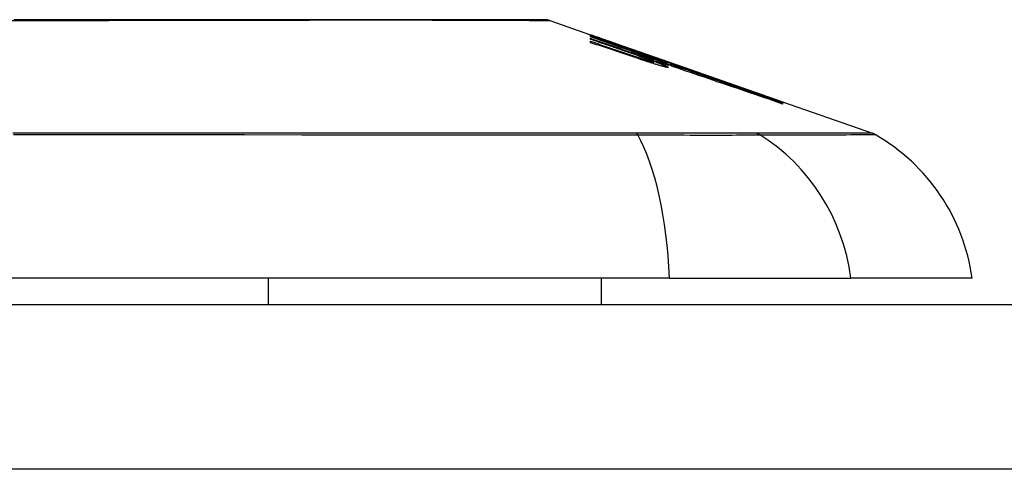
# Model space of a CAD drawing. Header units: inches. Extents: x 17 to 386, y 34 to 183.
# Tile 32 of 95: x 84.488 to 85.079, y 182.51 to 182.78. Entities that reach past the tile are written whole.
import ezdxf

# ---------------------------------------------------------------- set-up
doc = ezdxf.new("R2010")
doc.units = ezdxf.units.IN
doc.header["$MEASUREMENT"] = 0
doc.layers.add('Visible Edges(ANSI)', color=7, linetype='Continuous', lineweight=25)
doc.layers.add('Visible Tangent Edges(ANSI)', color=7, linetype='Continuous', lineweight=25)

msp = doc.modelspace()

# ---------------------------------------------------------------- linework, layer by layer
at = {"layer": 'Visible Edges(ANSI)'}
for p, q in [((84.80582, 182.77946), (84.83027, 182.77091)), ((84.83027, 182.77088), (84.83027, 182.77091)), ((84.83027, 182.77025), (84.83027, 182.77061)), ((84.83027, 182.76961), (84.83027, 182.77005)), ((84.84902, 182.76307), (84.83027, 182.76961)), ((84.83027, 182.76809), (84.83027, 182.76874)), ((84.83027, 182.76612), (84.83027, 182.76695)), ((84.83679, 182.76862), (84.87815, 182.75415)), ((84.84652, 182.76506), (84.84652, 182.76509)), ((84.84652, 182.76506), (84.84652, 182.76483)), ((84.85352, 182.76269), (84.85352, 182.76247)), ((84.86046, 182.76017), (84.86046, 182.76014)), ((84.86046, 182.76014), (84.86046, 182.75993)), ((84.86552, 182.75604), (84.86552, 182.75578)), ((84.87577, 182.7538), (84.86777, 182.75657)), ((84.86777, 182.75657), (84.86777, 182.75648)), ((84.86777, 182.75648), (84.86777, 182.75617)), ((84.8679, 182.75607), (84.8679, 182.75526)), ((84.8679, 182.75465), (84.8679, 182.75363)), ((84.87302, 182.75465), (84.87815, 182.75288)), ((84.87577, 182.75498), (84.87577, 182.7549)), ((84.87577, 182.7546), (84.87577, 182.75426)), ((84.87577, 182.75412), (84.87577, 182.7538)), ((84.87815, 182.75405), (84.87815, 182.75415)), ((84.87815, 182.75415), (84.94448, 182.73093)), ((84.87815, 182.75405), (84.87815, 182.75397)), ((84.87815, 182.75334), (84.87815, 182.7538)), ((84.87815, 182.75288), (84.87815, 182.75323)), ((84.87815, 182.75288), (84.87815, 182.75259)), ((84.87928, 182.75193), (84.87928, 182.75191)), ((84.94448, 182.73093), (84.94448, 182.73081)), ((84.94552, 182.73057), (84.94552, 182.73045)), ((84.94552, 182.73057), (84.99936, 182.71173)), ((84.94552, 182.73041), (84.94552, 182.73003)), ((84.94552, 182.72996), (84.94552, 182.72932)), ((84.8777, 182.62482), (84.02033, 182.62482)), ((84.6371, 182.60907), (84.6371, 182.62482)), ((84.83681, 182.60907), (84.83681, 182.62482)), ((84.8777, 182.62482), (84.98649, 182.62482)), ((85.05925, 182.62482), (84.98649, 182.62482)), ((16.99502, 182.60907), (88.60002, 182.60907))]:
    msp.add_line(p, q, dxfattribs=at)
at = {"layer": 'Visible Edges(ANSI)', "flags": 128}
for points in [[(84.80421, 182.77974), (84.80378, 182.77974), (84.8025, 182.77974), (84.80036, 182.77975), (84.79739, 182.77976), (84.79359, 182.77977), (84.78895, 182.77978), (84.78347, 182.7798), (84.77718, 182.77981), (84.77009, 182.77983), (84.76223, 182.77984), (84.75363, 182.77986), (84.74433, 182.77988), (84.73434, 182.77989), (84.72365, 182.77991), (84.7123, 182.77992), (84.70032, 182.77993), (84.68774, 182.77992), (84.67456, 182.77991), (84.66085, 182.77989), (84.64665, 182.77988), (84.63194, 182.77986), (84.61677, 182.77984), (84.60118, 182.77983), (84.58523, 182.77981), (84.56898, 182.7798), (84.55248, 182.77978), (84.53572, 182.77977), (84.51872, 182.77976), (84.50152, 182.77975), (84.48421, 182.77974)], [(84.83027, 182.77089), (84.83124, 182.77056), (84.83221, 182.77022), (84.83319, 182.76988), (84.83416, 182.76954), (84.83513, 182.7692), (84.8361, 182.76886), (84.83708, 182.76852), (84.83805, 182.76818), (84.83902, 182.76784), (84.84, 182.7675), (84.84097, 182.76716), (84.84194, 182.76681), (84.84291, 182.76647), (84.84388, 182.76613), (84.84485, 182.76578), (84.84582, 182.76544), (84.84679, 182.7651), (84.84776, 182.76475), (84.84872, 182.76441), (84.84968, 182.76407), (84.85065, 182.76372), (84.85161, 182.76338), (84.85256, 182.76304), (84.85352, 182.76269)], [(84.84652, 182.76509), (84.84585, 182.76533), (84.84518, 182.76557), (84.8445, 182.76581), (84.84383, 182.76605), (84.84316, 182.76629), (84.84248, 182.76654), (84.84181, 182.76678), (84.84113, 182.76702), (84.84045, 182.76726), (84.83977, 182.7675), (84.8391, 182.76774), (84.83842, 182.76799), (84.83774, 182.76823), (84.83706, 182.76847), (84.83638, 182.76871), (84.8357, 182.76895), (84.83502, 182.7692), (84.83434, 182.76944), (84.83367, 182.76968), (84.83299, 182.76992), (84.83231, 182.77016), (84.83163, 182.7704), (84.83095, 182.77064), (84.83027, 182.77088)], [(84.83027, 182.77061), (84.83095, 182.77038), (84.83163, 182.77015), (84.8323, 182.76992), (84.83298, 182.76969), (84.83366, 182.76946), (84.83434, 182.76923), (84.83502, 182.769), (84.83569, 182.76876), (84.83637, 182.76853), (84.83705, 182.7683), (84.83773, 182.76807), (84.83841, 182.76784), (84.83908, 182.76761), (84.83976, 182.76738), (84.84044, 182.76714), (84.84112, 182.76691), (84.84179, 182.76668), (84.84247, 182.76645), (84.84315, 182.76622), (84.84382, 182.76599), (84.8445, 182.76576), (84.84517, 182.76552), (84.84585, 182.76529), (84.84652, 182.76506)], [(84.85367, 182.76242), (84.8527, 182.76275), (84.85173, 182.76308), (84.85076, 182.7634), (84.84979, 182.76373), (84.84882, 182.76406), (84.84785, 182.76439), (84.84687, 182.76471), (84.8459, 182.76504), (84.84492, 182.76537), (84.84395, 182.7657), (84.84297, 182.76602), (84.842, 182.76635), (84.84102, 182.76668), (84.84004, 182.767), (84.83906, 182.76733), (84.83809, 182.76766), (84.83711, 182.76798), (84.83613, 182.76831), (84.83515, 182.76863), (84.83418, 182.76895), (84.8332, 182.76928), (84.83222, 182.7696), (84.83125, 182.76992), (84.83027, 182.77025)], [(84.83027, 182.77005), (84.83216, 182.76939), (84.83406, 182.76872), (84.83595, 182.76806), (84.83784, 182.7674), (84.83974, 182.76673), (84.84164, 182.76607), (84.84354, 182.7654), (84.84544, 182.76474), (84.84733, 182.76408), (84.84923, 182.76341), (84.85113, 182.76275), (84.85303, 182.76208), (84.85493, 182.76142), (84.85683, 182.76075), (84.85873, 182.76009), (84.86063, 182.75942), (84.86253, 182.75876), (84.86442, 182.75809), (84.86632, 182.75743), (84.86821, 182.75677), (84.8701, 182.75611), (84.87199, 182.75544), (84.87388, 182.75478), (84.87577, 182.75412)], [(84.83027, 182.76874), (84.83147, 182.76833), (84.83266, 182.76792), (84.83386, 182.76751), (84.83506, 182.76709), (84.83626, 182.76668), (84.83746, 182.76627), (84.83866, 182.76585), (84.83986, 182.76544), (84.84105, 182.76503), (84.84225, 182.76461), (84.84345, 182.7642), (84.84465, 182.76378), (84.84585, 182.76337), (84.84705, 182.76296), (84.84825, 182.76254), (84.84945, 182.76213), (84.85065, 182.76172), (84.85184, 182.7613), (84.85304, 182.76089), (84.85424, 182.76048), (84.85544, 182.76006), (84.85663, 182.75965), (84.85783, 182.75924), (84.85902, 182.75882)], [(84.84902, 182.76168), (84.84824, 182.76195), (84.84746, 182.76221), (84.84668, 182.76248), (84.8459, 182.76275), (84.84512, 182.76302), (84.84434, 182.76328), (84.84356, 182.76355), (84.84277, 182.76382), (84.84199, 182.76409), (84.84121, 182.76435), (84.84043, 182.76462), (84.83965, 182.76489), (84.83887, 182.76516), (84.83809, 182.76542), (84.8373, 182.76569), (84.83652, 182.76596), (84.83574, 182.76622), (84.83496, 182.76649), (84.83418, 182.76676), (84.8334, 182.76703), (84.83261, 182.76729), (84.83183, 182.76756), (84.83105, 182.76783), (84.83027, 182.76809)], [(84.83027, 182.76695), (84.83147, 182.76655), (84.83267, 182.76614), (84.83386, 182.76574), (84.83506, 182.76534), (84.83626, 182.76493), (84.83746, 182.76453), (84.83866, 182.76413), (84.83986, 182.76372), (84.84106, 182.76332), (84.84226, 182.76292), (84.84346, 182.76251), (84.84465, 182.76211), (84.84585, 182.7617), (84.84705, 182.7613), (84.84825, 182.76089), (84.84945, 182.76049), (84.85065, 182.76008), (84.85185, 182.75968), (84.85304, 182.75928), (84.85424, 182.75887), (84.85544, 182.75847), (84.85663, 182.75806), (84.85783, 182.75766), (84.85902, 182.75726)], [(84.85884, 182.75656), (84.85765, 182.75696), (84.85646, 182.75736), (84.85527, 182.75776), (84.85409, 182.75816), (84.8529, 182.75856), (84.85171, 182.75896), (84.85052, 182.75936), (84.84933, 182.75976), (84.84814, 182.76015), (84.84694, 182.76055), (84.84575, 182.76095), (84.84456, 182.76135), (84.84337, 182.76175), (84.84218, 182.76215), (84.84099, 182.76255), (84.8398, 182.76294), (84.8386, 182.76334), (84.83741, 182.76374), (84.83622, 182.76414), (84.83503, 182.76454), (84.83384, 182.76493), (84.83265, 182.76533), (84.83146, 182.76573), (84.83027, 182.76612)], [(84.86306, 182.75806), (84.86252, 182.75826), (84.86197, 182.75846), (84.86142, 182.75866), (84.86087, 182.75886), (84.86031, 182.75906), (84.85975, 182.75927), (84.85918, 182.75947), (84.85861, 182.75968), (84.85804, 182.75988), (84.85746, 182.76009), (84.85687, 182.7603), (84.85629, 182.76051), (84.8557, 182.76072), (84.85511, 182.76093), (84.85451, 182.76114), (84.85391, 182.76135), (84.85331, 182.76157), (84.8527, 182.76178), (84.8521, 182.762), (84.85149, 182.76221), (84.85087, 182.76242), (84.85026, 182.76264), (84.84964, 182.76286), (84.84902, 182.76307)], [(84.86306, 182.75672), (84.86251, 182.75692), (84.86197, 182.75712), (84.86142, 182.75732), (84.86086, 182.75752), (84.8603, 182.75772), (84.85974, 182.75793), (84.85917, 182.75813), (84.8586, 182.75833), (84.85803, 182.75854), (84.85745, 182.75875), (84.85687, 182.75895), (84.85628, 182.75916), (84.85569, 182.75937), (84.8551, 182.75958), (84.8545, 182.75978), (84.8539, 182.75999), (84.8533, 182.7602), (84.8527, 182.76041), (84.85209, 182.76062), (84.85148, 182.76084), (84.85087, 182.76105), (84.85026, 182.76126), (84.84964, 182.76147), (84.84902, 182.76168)], [(84.85352, 182.76269), (84.85445, 182.76238), (84.85538, 182.76206), (84.85631, 182.76173), (84.85724, 182.76141), (84.85816, 182.76109), (84.85909, 182.76077), (84.86002, 182.76045), (84.86095, 182.76013), (84.86188, 182.75981), (84.86281, 182.75948), (84.86374, 182.75916), (84.86467, 182.75884), (84.8656, 182.75852), (84.86653, 182.7582), (84.86746, 182.75787), (84.86838, 182.75755), (84.86931, 182.75723), (84.87024, 182.75691), (84.87116, 182.75658), (84.87209, 182.75626), (84.87301, 182.75594), (84.87393, 182.75562), (84.87485, 182.7553), (84.87577, 182.75498)], [(84.87577, 182.75426), (84.87487, 182.7546), (84.87397, 182.75493), (84.87306, 182.75527), (84.87216, 182.75561), (84.87124, 182.75594), (84.87033, 182.75628), (84.86941, 182.75662), (84.8685, 182.75696), (84.86757, 182.7573), (84.86665, 182.75764), (84.86573, 182.75799), (84.8648, 182.75833), (84.86388, 182.75867), (84.86295, 182.75901), (84.86202, 182.75935), (84.86109, 182.7597), (84.86017, 182.76004), (84.85924, 182.76038), (84.85831, 182.76072), (84.85738, 182.76106), (84.85645, 182.7614), (84.85552, 182.76174), (84.8546, 182.76208), (84.85367, 182.76242)], [(84.87102, 182.75267), (84.87053, 182.75282), (84.87003, 182.75297), (84.86953, 182.75312), (84.86903, 182.75328), (84.86853, 182.75343), (84.86802, 182.75359), (84.86752, 182.75375), (84.86701, 182.75391), (84.8665, 182.75407), (84.86599, 182.75423), (84.86548, 182.75439), (84.86496, 182.75456), (84.86445, 182.75472), (84.86394, 182.75489), (84.86342, 182.75505), (84.86291, 182.75522), (84.8624, 182.75539), (84.86188, 182.75555), (84.86137, 182.75572), (84.86086, 182.75589), (84.86035, 182.75606), (84.85985, 182.75623), (84.85934, 182.7564), (84.85884, 182.75656)], [(84.85902, 182.75882), (84.85927, 182.75874), (84.85951, 182.75865), (84.85976, 182.75857), (84.86001, 182.75849), (84.86026, 182.7584), (84.86051, 182.75832), (84.86076, 182.75823), (84.861, 182.75815), (84.86125, 182.75807), (84.8615, 182.75798), (84.86175, 182.7579), (84.862, 182.75782), (84.86225, 182.75773), (84.8625, 182.75765), (84.86274, 182.75757), (84.86299, 182.75749), (84.86323, 182.75741), (84.86347, 182.75733), (84.86372, 182.75726), (84.86396, 182.75718), (84.86419, 182.7571), (84.86443, 182.75703), (84.86466, 182.75695), (84.8649, 182.75688)], [(84.85902, 182.75726), (84.85927, 182.75717), (84.85951, 182.75709), (84.85976, 182.75701), (84.86001, 182.75692), (84.86026, 182.75684), (84.86051, 182.75676), (84.86075, 182.75668), (84.861, 182.7566), (84.86125, 182.75652), (84.8615, 182.75643), (84.86175, 182.75635), (84.862, 182.75627), (84.86225, 182.7562), (84.8625, 182.75612), (84.86274, 182.75604), (84.86299, 182.75596), (84.86323, 182.75588), (84.86347, 182.75581), (84.86371, 182.75573), (84.86395, 182.75566), (84.86419, 182.75559), (84.86443, 182.75551), (84.86466, 182.75544), (84.8649, 182.75537)], [(84.87577, 182.7549), (84.87514, 182.75512), (84.8745, 182.75534), (84.87386, 182.75556), (84.87323, 182.75578), (84.87259, 182.756), (84.87195, 182.75622), (84.87131, 182.75644), (84.87068, 182.75666), (84.87004, 182.75688), (84.8694, 182.7571), (84.86876, 182.75732), (84.86812, 182.75754), (84.86748, 182.75775), (84.86685, 182.75797), (84.86621, 182.75819), (84.86557, 182.75841), (84.86493, 182.75863), (84.86429, 182.75885), (84.86365, 182.75907), (84.86301, 182.75929), (84.86237, 182.75951), (84.86174, 182.75973), (84.8611, 182.75995), (84.86046, 182.76017)], [(84.86046, 182.76014), (84.8611, 182.75991), (84.86174, 182.75968), (84.86238, 182.75945), (84.86302, 182.75922), (84.86366, 182.75898), (84.8643, 182.75875), (84.86494, 182.75852), (84.86558, 182.75829), (84.86622, 182.75806), (84.86686, 182.75783), (84.8675, 182.7576), (84.86814, 182.75736), (84.86878, 182.75713), (84.86942, 182.7569), (84.87006, 182.75667), (84.87069, 182.75644), (84.87133, 182.75621), (84.87197, 182.75598), (84.8726, 182.75575), (84.87324, 182.75552), (84.87387, 182.75529), (84.87451, 182.75506), (84.87514, 182.75483), (84.87577, 182.7546)], [(84.86787, 182.7561), (84.86782, 182.75613), (84.86776, 182.75617), (84.86768, 182.75622), (84.86758, 182.75627), (84.86747, 182.75632), (84.86735, 182.75638), (84.86721, 182.75644), (84.86706, 182.75651), (84.8669, 182.75658), (84.86672, 182.75665), (84.86653, 182.75673), (84.86633, 182.75682), (84.86611, 182.7569), (84.86588, 182.75699), (84.86564, 182.75709), (84.86539, 182.75718), (84.86513, 182.75728), (84.86486, 182.75739), (84.86458, 182.75749), (84.8643, 182.7576), (84.864, 182.75771), (84.86369, 182.75783), (84.86338, 182.75794), (84.86306, 182.75806)], [(84.86787, 182.75469), (84.86782, 182.75473), (84.86776, 182.75478), (84.86768, 182.75482), (84.86758, 182.75488), (84.86747, 182.75493), (84.86735, 182.755), (84.86721, 182.75506), (84.86706, 182.75513), (84.8669, 182.75521), (84.86672, 182.75529), (84.86653, 182.75537), (84.86632, 182.75546), (84.86611, 182.75555), (84.86588, 182.75564), (84.86564, 182.75574), (84.86539, 182.75584), (84.86513, 182.75594), (84.86486, 182.75604), (84.86458, 182.75615), (84.8643, 182.75626), (84.864, 182.75637), (84.86369, 182.75649), (84.86338, 182.7566), (84.86306, 182.75672)], [(84.94552, 182.73045), (84.94221, 182.73161), (84.93887, 182.73277), (84.93551, 182.73395), (84.93214, 182.73512), (84.92875, 182.73631), (84.92534, 182.7375), (84.92192, 182.73869), (84.91849, 182.73989), (84.91506, 182.74109), (84.91161, 182.74229), (84.90815, 182.7435), (84.9047, 182.74471), (84.90123, 182.74591), (84.89777, 182.74712), (84.89431, 182.74833), (84.89085, 182.74954), (84.88739, 182.75075), (84.88394, 182.75195), (84.88049, 182.75315), (84.87705, 182.75435), (84.87363, 182.75555), (84.87021, 182.75674), (84.86681, 182.75792), (84.86342, 182.75911)], [(84.86342, 182.75911), (84.86404, 182.7589), (84.86465, 182.75869), (84.86526, 182.75847), (84.86588, 182.75826), (84.86649, 182.75805), (84.86711, 182.75784), (84.86772, 182.75763), (84.86833, 182.75742), (84.86895, 182.75721), (84.86956, 182.757), (84.87018, 182.75679), (84.87079, 182.75658), (84.8714, 182.75637), (84.87202, 182.75616), (84.87263, 182.75595), (84.87325, 182.75574), (84.87386, 182.75553), (84.87447, 182.75531), (84.87508, 182.7551), (84.8757, 182.75489), (84.87631, 182.75468), (84.87692, 182.75447), (84.87753, 182.75426), (84.87815, 182.75405)], [(84.8649, 182.75688), (84.86513, 182.7568), (84.86536, 182.75673), (84.86558, 182.75666), (84.86579, 182.7566), (84.866, 182.75653), (84.8662, 182.75647), (84.86639, 182.75642), (84.86658, 182.75637), (84.86675, 182.75632), (84.86691, 182.75627), (84.86706, 182.75623), (84.8672, 182.75619), (84.86733, 182.75616), (84.86745, 182.75613), (84.86755, 182.75611), (84.86764, 182.75609), (84.86772, 182.75607), (84.86778, 182.75606), (84.86783, 182.75605), (84.86787, 182.75605), (84.86789, 182.75606), (84.8679, 182.75607), (84.86789, 182.75608), (84.86787, 182.7561)], [(84.8649, 182.75537), (84.86513, 182.7553), (84.86536, 182.75523), (84.86558, 182.75517), (84.8658, 182.75511), (84.86601, 182.75505), (84.86621, 182.75499), (84.8664, 182.75494), (84.86658, 182.75489), (84.86675, 182.75485), (84.86692, 182.7548), (84.86707, 182.75477), (84.86721, 182.75473), (84.86734, 182.7547), (84.86745, 182.75468), (84.86756, 182.75466), (84.86765, 182.75465), (84.86772, 182.75463), (84.86779, 182.75463), (84.86784, 182.75463), (84.86787, 182.75463), (84.86789, 182.75464), (84.8679, 182.75465), (84.86789, 182.75467), (84.86787, 182.75469)], [(84.87102, 182.75425), (84.8708, 182.75432), (84.87057, 182.75439), (84.87035, 182.75447), (84.87012, 182.75454), (84.86989, 182.75461), (84.86967, 182.75468), (84.86944, 182.75476), (84.86921, 182.75483), (84.86898, 182.75491), (84.86875, 182.75498), (84.86852, 182.75505), (84.8683, 182.75513), (84.86807, 182.7552), (84.86784, 182.75528), (84.86761, 182.75535), (84.86737, 182.75543), (84.86714, 182.7555), (84.86691, 182.75558), (84.86668, 182.75565), (84.86645, 182.75573), (84.86622, 182.75581), (84.86599, 182.75588), (84.86575, 182.75596), (84.86552, 182.75604)], [(84.86552, 182.75604), (84.86635, 182.75574), (84.86716, 182.75544), (84.86795, 182.75515), (84.86872, 182.75487), (84.86946, 182.75459), (84.87018, 182.75432), (84.87087, 182.75405), (84.87153, 182.7538), (84.87216, 182.75355), (84.87276, 182.75331), (84.87332, 182.75308), (84.87385, 182.75286), (84.87434, 182.75266), (84.87479, 182.75246), (84.87521, 182.75227), (84.87558, 182.7521), (84.87591, 182.75194), (84.8762, 182.7518), (84.87645, 182.75166), (84.87665, 182.75154), (84.87681, 182.75144), (84.87692, 182.75135), (84.87698, 182.75127), (84.877, 182.75121)], [(84.86777, 182.75648), (84.86846, 182.75622), (84.86912, 182.75598), (84.86977, 182.75574), (84.8704, 182.7555), (84.871, 182.75527), (84.87158, 182.75505), (84.87214, 182.75484), (84.87267, 182.75463), (84.87318, 182.75443), (84.87366, 182.75424), (84.87411, 182.75406), (84.87453, 182.75388), (84.87492, 182.75372), (84.87528, 182.75357), (84.87561, 182.75342), (84.8759, 182.75329), (84.87616, 182.75317), (84.87639, 182.75305), (84.87658, 182.75295), (84.87674, 182.75286), (84.87686, 182.75279), (84.87694, 182.75272), (84.87699, 182.75267), (84.877, 182.75262)], [(84.86952, 182.75692), (84.87266, 182.75583), (84.87581, 182.75473), (84.87898, 182.75363), (84.88215, 182.75252), (84.88533, 182.75141), (84.88851, 182.7503), (84.8917, 182.74919), (84.8949, 182.74808), (84.89809, 182.74696), (84.90129, 182.74585), (84.90449, 182.74473), (84.90769, 182.74362), (84.91088, 182.7425), (84.91408, 182.74139), (84.91726, 182.74028), (84.92044, 182.73917), (84.92362, 182.73806), (84.92678, 182.73695), (84.92994, 182.73585), (84.93308, 182.73476), (84.93621, 182.73366), (84.93933, 182.73257), (84.94243, 182.73149), (84.94552, 182.73041)], [(84.87815, 182.7538), (84.87779, 182.75393), (84.87743, 182.75406), (84.87707, 182.75419), (84.87671, 182.75432), (84.87635, 182.75445), (84.876, 182.75458), (84.87564, 182.75471), (84.87528, 182.75484), (84.87492, 182.75497), (84.87456, 182.7551), (84.8742, 182.75523), (84.87384, 182.75536), (84.87348, 182.75549), (84.87312, 182.75562), (84.87276, 182.75575), (84.8724, 182.75588), (84.87204, 182.75601), (84.87168, 182.75614), (84.87132, 182.75627), (84.87096, 182.7564), (84.8706, 182.75653), (84.87024, 182.75666), (84.86988, 182.75679), (84.86952, 182.75692)], [(84.87927, 182.75191), (84.87927, 182.75194), (84.87925, 182.75198), (84.8792, 182.75203), (84.87913, 182.75208), (84.87903, 182.75214), (84.87891, 182.75221), (84.87877, 182.75229), (84.8786, 182.75238), (84.87841, 182.75247), (84.8782, 182.75257), (84.87796, 182.75268), (84.8777, 182.75279), (84.87742, 182.75291), (84.87711, 182.75304), (84.87679, 182.75318), (84.87644, 182.75332), (84.87608, 182.75346), (84.8757, 182.75362), (84.87529, 182.75378), (84.87487, 182.75394), (84.87444, 182.75411), (84.87398, 182.75429), (84.87351, 182.75447), (84.87302, 182.75465)], [(84.877, 182.75262), (84.87698, 182.75261), (84.87694, 182.7526), (84.87688, 182.7526), (84.87679, 182.75261), (84.87668, 182.75263), (84.87654, 182.75266), (84.87638, 182.75269), (84.8762, 182.75273), (84.876, 182.75278), (84.87578, 182.75284), (84.87554, 182.7529), (84.87528, 182.75297), (84.875, 182.75305), (84.8747, 182.75313), (84.87439, 182.75322), (84.87406, 182.75331), (84.87372, 182.75342), (84.87336, 182.75352), (84.873, 182.75363), (84.87262, 182.75375), (84.87223, 182.75387), (84.87184, 182.75399), (84.87143, 182.75412), (84.87102, 182.75425)], [(84.877, 182.75121), (84.87698, 182.75119), (84.87694, 182.75117), (84.87688, 182.75117), (84.8768, 182.75117), (84.87669, 182.75118), (84.87655, 182.7512), (84.8764, 182.75122), (84.87622, 182.75126), (84.87602, 182.7513), (84.8758, 182.75134), (84.87556, 182.7514), (84.8753, 182.75146), (84.87502, 182.75153), (84.87472, 182.75161), (84.87441, 182.75169), (84.87408, 182.75178), (84.87374, 182.75187), (84.87338, 182.75197), (84.87301, 182.75208), (84.87264, 182.75219), (84.87224, 182.7523), (84.87185, 182.75242), (84.87144, 182.75254), (84.87102, 182.75267)], [(84.94552, 182.73003), (84.94276, 182.73099), (84.94, 182.73195), (84.93722, 182.73291), (84.93444, 182.73388), (84.93164, 182.73484), (84.92884, 182.73581), (84.92604, 182.73679), (84.92323, 182.73776), (84.92041, 182.73874), (84.91759, 182.73971), (84.91477, 182.74069), (84.91194, 182.74167), (84.90911, 182.74265), (84.90629, 182.74362), (84.90346, 182.7446), (84.90063, 182.74558), (84.89781, 182.74656), (84.89498, 182.74753), (84.89216, 182.74851), (84.88935, 182.74948), (84.88654, 182.75045), (84.88373, 182.75142), (84.88094, 182.75238), (84.87815, 182.75334)], [(84.87815, 182.75323), (84.88094, 182.75227), (84.88374, 182.75131), (84.88654, 182.75034), (84.88935, 182.74938), (84.89217, 182.74841), (84.89498, 182.74743), (84.89781, 182.74646), (84.90063, 182.74549), (84.90346, 182.74451), (84.90629, 182.74353), (84.90911, 182.74256), (84.91194, 182.74158), (84.91477, 182.7406), (84.91759, 182.73963), (84.92041, 182.73865), (84.92323, 182.73768), (84.92604, 182.73671), (84.92884, 182.73574), (84.93164, 182.73477), (84.93444, 182.7338), (84.93722, 182.73284), (84.94, 182.73187), (84.94276, 182.73091), (84.94552, 182.72996)], [(84.94552, 182.72932), (84.94281, 182.73026), (84.94008, 182.73119), (84.93735, 182.73213), (84.93461, 182.73306), (84.93186, 182.73401), (84.92911, 182.73495), (84.92635, 182.73589), (84.92358, 182.73684), (84.92082, 182.73778), (84.91805, 182.73873), (84.91527, 182.73967), (84.9125, 182.74062), (84.90972, 182.74157), (84.90694, 182.74252), (84.90416, 182.74346), (84.90138, 182.74441), (84.89861, 182.74535), (84.89583, 182.74629), (84.89306, 182.74724), (84.89029, 182.74818), (84.88753, 182.74911), (84.88477, 182.75005), (84.88202, 182.75098), (84.87927, 182.75191)]]:
    msp.add_lwpolyline(points, dxfattribs=at)
at = {"layer": 'Visible Edges(ANSI)'}
for centre, radius, start, end in [((84.8042, 182.77482), 0.00492, 70.70995, 89.82686), ((84.99611, 182.70244), 0.00984, 60.18311, 70.70995), ((84.94227, 182.6085), 0.11811, 7.9413, 60.18311)]:
    msp.add_arc(centre, radius, start, end, dxfattribs=at)
at = {"layer": 'Visible Tangent Edges(ANSI)'}
for p, q in [((84.85902, 182.75882), (84.85902, 182.75818)), ((84.85902, 182.75726), (84.85902, 182.7565)), ((84.8649, 182.75688), (84.8649, 182.75603)), ((84.8649, 182.75537), (84.8649, 182.75458)), ((84.85782, 182.71176), (84.85735, 182.71176)), ((84.92974, 182.71176), (84.92957, 182.71176)), ((88.60002, 182.51007), (16.99502, 182.51007))]:
    msp.add_line(p, q, dxfattribs=at)
at = {"layer": 'Visible Tangent Edges(ANSI)', "flags": 128}
for points in [[(84.48003, 182.77947), (84.49036, 182.77948), (84.50065, 182.77948), (84.5109, 182.77949), (84.5211, 182.7795), (84.53123, 182.77951), (84.54127, 182.77953), (84.55122, 182.77954), (84.56107, 182.77955), (84.57084, 182.77957), (84.58052, 182.77958), (84.59009, 182.7796), (84.59956, 182.77962), (84.6089, 182.77963), (84.6181, 182.77965), (84.62715, 182.77967), (84.63604, 182.77968), (84.64476, 182.7797), (84.65331, 182.77972), (84.66169, 182.77973), (84.66988, 182.77975), (84.67789, 182.77977)], [(84.67789, 182.77977), (84.6799, 182.77977), (84.68189, 182.77977), (84.68388, 182.77978), (84.68585, 182.77978), (84.6878, 182.77978), (84.68975, 182.77979), (84.69168, 182.77979), (84.6936, 182.77979), (84.69551, 182.77979), (84.6974, 182.77979), (84.69928, 182.77979), (84.70115, 182.77979), (84.703, 182.77979), (84.70484, 182.77979), (84.70667, 182.77979), (84.70848, 182.77979), (84.71028, 182.77979), (84.71206, 182.77979), (84.71383, 182.77978), (84.71559, 182.77978), (84.71733, 182.77978), (84.71906, 182.77977), (84.72077, 182.77977), (84.72247, 182.77977)], [(84.72247, 182.77977), (84.72899, 182.77975), (84.73528, 182.77973), (84.74132, 182.77972), (84.74713, 182.7797), (84.75269, 182.77968), (84.75799, 182.77967), (84.76305, 182.77965), (84.76784, 182.77963), (84.77236, 182.77962), (84.77662, 182.7796), (84.7806, 182.77958), (84.7843, 182.77957), (84.78771, 182.77955), (84.79084, 182.77954), (84.79367, 182.77953), (84.79621, 182.77951), (84.79845, 182.7795), (84.8004, 182.77949), (84.80206, 182.77948), (84.80341, 182.77948), (84.80446, 182.77947), (84.80522, 182.77947), (84.80567, 182.77946), (84.80582, 182.77946)], [(84.85735, 182.71176), (84.841, 182.71176), (84.82457, 182.71176), (84.80807, 182.71176), (84.79149, 182.71176), (84.77483, 182.71176), (84.7581, 182.71175), (84.74129, 182.71175), (84.72441, 182.71175), (84.70747, 182.71175), (84.69047, 182.71175), (84.67341, 182.71174), (84.6563, 182.71174), (84.63915, 182.71174), (84.62196, 182.71174), (84.60473, 182.71174), (84.58748, 182.71173), (84.5702, 182.71173), (84.5529, 182.71173), (84.53559, 182.71173), (84.51827, 182.71173), (84.50095, 182.71173), (84.48363, 182.71173)], [(84.48405, 182.71097), (84.51875, 182.71097), (84.55344, 182.71096), (84.58808, 182.71095), (84.62262, 182.71093), (84.65703, 182.71091), (84.69127, 182.71089), (84.7253, 182.71087), (84.75907, 182.71085), (84.79255, 182.71082), (84.82572, 182.7108), (84.8586, 182.71077)], [(84.92957, 182.71176), (84.92803, 182.71176), (84.92634, 182.71176), (84.9245, 182.71176), (84.92251, 182.71176), (84.92039, 182.71176), (84.91812, 182.71176), (84.91572, 182.71176), (84.91319, 182.71176), (84.91053, 182.71176), (84.90774, 182.71176), (84.90483, 182.71176), (84.9018, 182.71176), (84.89865, 182.71176), (84.8954, 182.71176), (84.89204, 182.71176), (84.88858, 182.71176), (84.88502, 182.71176), (84.88137, 182.71176), (84.87763, 182.71176), (84.87381, 182.71176), (84.86992, 182.71176), (84.86595, 182.71176), (84.86192, 182.71176), (84.85782, 182.71176)], [(84.8586, 182.71077), (84.86279, 182.71076), (84.86693, 182.71075), (84.87099, 182.71074), (84.87499, 182.71073), (84.8789, 182.71073), (84.88274, 182.71072), (84.88648, 182.71072), (84.89012, 182.71071), (84.89367, 182.71071), (84.89711, 182.71071), (84.90044, 182.71071), (84.90366, 182.71071), (84.90676, 182.71071), (84.90974, 182.71071), (84.91258, 182.71071), (84.91529, 182.71071), (84.91787, 182.71072), (84.92031, 182.71072), (84.9226, 182.71073), (84.92476, 182.71073), (84.92676, 182.71074), (84.92861, 182.71075), (84.9303, 182.71076), (84.93183, 182.71077)], [(84.99936, 182.71173), (84.99924, 182.71173), (84.99887, 182.71173), (84.99827, 182.71173), (84.99741, 182.71173), (84.99632, 182.71173), (84.99498, 182.71173), (84.99339, 182.71173), (84.99156, 182.71173), (84.98949, 182.71174), (84.98717, 182.71174), (84.98461, 182.71174), (84.98181, 182.71174), (84.97876, 182.71174), (84.97548, 182.71175), (84.97196, 182.71175), (84.96819, 182.71175), (84.9642, 182.71175), (84.95996, 182.71175), (84.9555, 182.71176), (84.9508, 182.71176), (84.94587, 182.71176), (84.94072, 182.71176), (84.93537, 182.71176), (84.92974, 182.71176)], [(84.93183, 182.71077), (84.93739, 182.7108), (84.94277, 182.7108), (84.9479, 182.71081), (84.9528, 182.71082), (84.95747, 182.71084), (84.96191, 182.71085), (84.96612, 182.71086), (84.97009, 182.71087), (84.97383, 182.71088), (84.97732, 182.71089), (84.98059, 182.7109), (84.98361, 182.71091), (84.98639, 182.71092), (84.98893, 182.71093), (84.99122, 182.71094), (84.99328, 182.71095), (84.99509, 182.71095), (84.99666, 182.71096), (84.99799, 182.71096), (84.99908, 182.71097), (84.99992, 182.71097), (85.00052, 182.71097), (85.00088, 182.71097), (85.001, 182.71097)]]:
    msp.add_lwpolyline(points, dxfattribs=at)
at = {"layer": 'Visible Tangent Edges(ANSI)'}
for centre, major_axis, ratio, start_param, end_param in [((84.85697, 182.70225), (0.00003, 0.00984), 0.32572, 5.760249, 6.023956), ((84.83911, 182.6085), (0, 0.11811), 0.32996, 4.850991, 5.75935), ((84.92719, 182.70225), (-0.00008, 0.00984), 0.945463, 5.751833, 6.01554), ((84.87606, 182.6085), (0, 0.11811), 0.943995, 4.850991, 5.75935)]:
    msp.add_ellipse(centre, major_axis=major_axis, ratio=ratio, start_param=start_param, end_param=end_param, dxfattribs=at)

doc.saveas('drawing.dxf')
